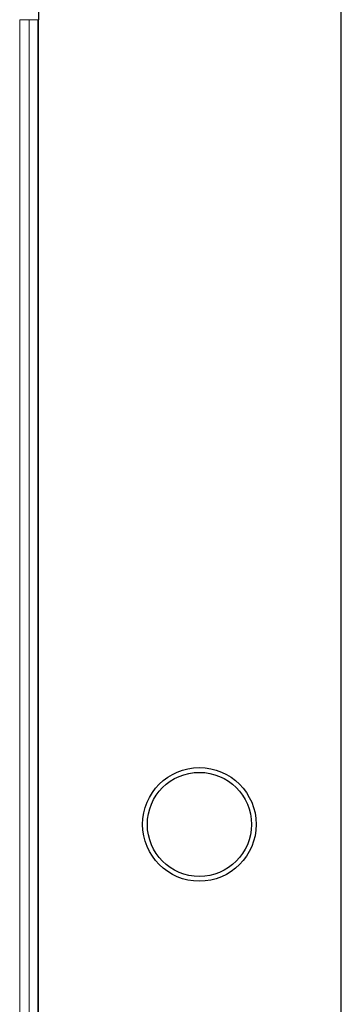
# Paper-space layout 'Blatt3' of a CAD drawing. Header units: millimetres. Extents: x 5 to 418, y 2 to 292.
# Tile 28 of 36: x 169 to 178, y 207 to 233. Entities that reach past the tile are written whole.
import ezdxf

# ---------------------------------------------------------------- set-up
doc = ezdxf.new("R2010")
doc.units = ezdxf.units.MM

psp = doc.layouts.new('Blatt3')

# ---------------------------------------------------------------- linework, layer by layer
at = {"color": 7, "linetype": 'Continuous', "lineweight": 25}
for p, q in [((177.704, 96.5997), (177.704, 251.5997)), ((169.704, 239.1218), (169.704, 232.8497)), ((169.6909, 125.3614), (169.6909, 232.8497)), ((169.704, 125.3497), (169.704, 232.8497))]:
    psp.add_line(p, q, dxfattribs=at)
at = {"color": 7, "linetype": 'Continuous', "lineweight": 18}
for p, q in [((169.2047, 125.598), (169.2047, 232.8497)), ((169.2047, 232.8497), (169.4544, 232.8497)), ((169.4544, 232.8497), (169.4544, 125.598)), ((169.6909, 232.8497), (169.4544, 232.8497))]:
    psp.add_line(p, q, dxfattribs=at)
at = {"color": 7, "linetype": 'Continuous', "lineweight": 25}
for radius in [1.5, 1.375]:
    psp.add_circle((173.954, 211.5997), radius, dxfattribs=at)

doc.saveas('drawing.dxf')
